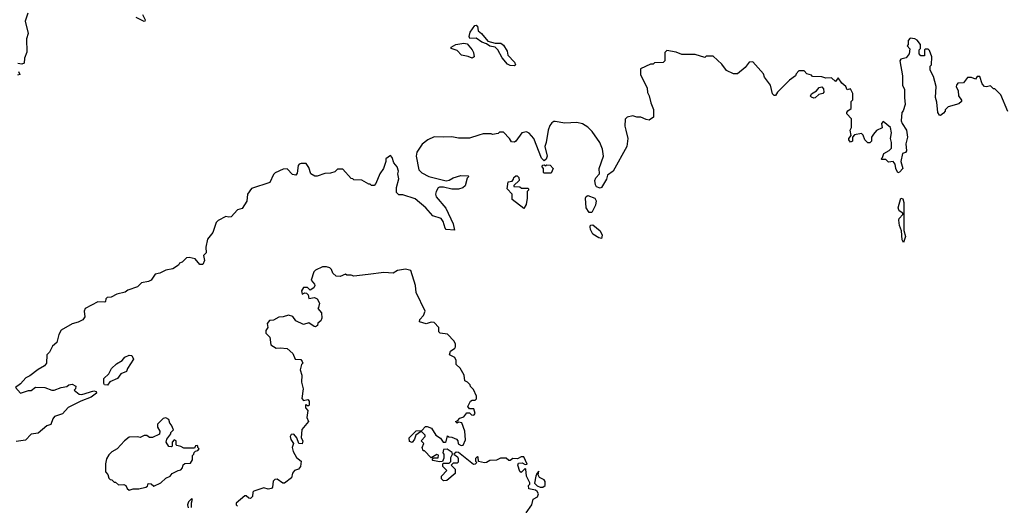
# Model space of a CAD drawing. Extents: x 2380107 to 2585170, y 384273 to 546161.
# Tile 103 of 256: x 2469050 to 2476286, y 477760 to 481327. Entities that reach past the tile are written whole.
import ezdxf

# ---------------------------------------------------------------- set-up
doc = ezdxf.new("R2010")
doc.units = 0

msp = doc.modelspace()

# ---------------------------------------------------------------- linework, layer by layer
at = {"layer": '0CON05XD'}
for points in [[(2469110, 481375), (2469090, 481315), (2469111.2, 481225), (2469101.2, 481185), (2469101.7, 481088.3), (2469086.2, 481045), (2469083.8, 481006.2), (2469065, 481000.8), (2469036, 481006)], [(2469953.3, 481365), (2469972.5, 481325), (2469970, 481315), (2469965, 481312.5), (2469905, 481343.3)], [(2472685, 480987.5), (2472655, 480990), (2472635, 481000), (2472595, 481046.2), (2472564.5, 481104.5), (2472545, 481124.2), (2472505, 481131.4), (2472479.4, 481149.4), (2472445, 481160.6), (2472405, 481191.9), (2472358.6, 481188.6), (2472353.9, 481203.9), (2472360, 481235), (2472395, 481284), (2472405, 481286.5), (2472415, 481278.8), (2472420, 481245), (2472444.2, 481225), (2472489.5, 481169.5), (2472544.1, 481154.1), (2472585, 481155.5), (2472605, 481138.6), (2472631.4, 481095), (2472636.7, 481065), (2472686, 481015), (2472692.5, 480995), (2472685, 480987.5)], [(2476311.7, 480651.7), (2476260, 480775), (2476215, 480820), (2476205, 480820), (2476185, 480840), (2476155, 480832.5), (2476140, 480835), (2476122.5, 480855), (2476105, 480910), (2476085, 480910), (2476075, 480890), (2476045, 480902.5), (2476015, 480902.5), (2475986.1, 480863.9), (2475945, 480860), (2475933.3, 480846.7), (2475932.5, 480835), (2475947.5, 480805), (2475948.3, 480768.3), (2475970, 480735), (2475970, 480725), (2475951.7, 480708.3), (2475873, 480687), (2475850, 480665), (2475850, 480655), (2475839.3, 480640.7), (2475817, 480623), (2475810, 480625), (2475797.5, 480645), (2475790.7, 480720.7), (2475780, 480755), (2475786.1, 480836.1), (2475765, 480910), (2475740, 480955), (2475740, 480985), (2475750, 480995), (2475752.5, 481055), (2475735, 481100), (2475725, 481110), (2475705, 481110), (2475700, 481105), (2475698.3, 481061.7), (2475671.7, 481061.7), (2475660, 481075), (2475660, 481105), (2475670, 481115), (2475670, 481145), (2475645, 481177.5), (2475627, 481187), (2475595, 481190), (2475580, 481175), (2475580, 481145), (2475572.5, 481135), (2475591.7, 481111.7), (2475587.5, 481075), (2475565, 481047.5), (2475525, 481036.7), (2475517.5, 481025), (2475536.7, 480915), (2475537.5, 480845), (2475553, 480813), (2475551.2, 480755), (2475557.5, 480705), (2475542.5, 480657.5), (2475532.5, 480645), (2475528.8, 480585), (2475535, 480563.3), (2475567.5, 480515), (2475573.3, 480465), (2475562, 480415), (2475566.4, 480363.6), (2475558.3, 480351.7), (2475537.5, 480345), (2475526, 480285), (2475538.8, 480235), (2475515, 480207.5), (2475503, 480203), (2475487.5, 480235), (2475482.5, 480265), (2475470, 480285), (2475435, 480280), (2475415, 480300), (2475385, 480300), (2475380, 480305), (2475390, 480315), (2475400, 480345), (2475440, 480365), (2475457, 480383), (2475457.5, 480425), (2475450, 480455), (2475457.5, 480495), (2475450, 480535), (2475395, 480580), (2475382.5, 480565), (2475388.3, 480531.7), (2475347, 480513), (2475323.6, 480486.4), (2475310, 480465), (2475310, 480435), (2475297, 480423), (2475283, 480423), (2475260, 480445), (2475248.3, 480478.3), (2475235, 480490), (2475185, 480480), (2475170, 480465), (2475170, 480435), (2475155, 480427.5), (2475142.5, 480445), (2475142.5, 480455), (2475160, 480475), (2475152.5, 480515), (2475162.5, 480535), (2475161.7, 480598.3), (2475127.5, 480635), (2475127.5, 480645), (2475135, 480657.5), (2475160, 480675), (2475160, 480725), (2475171.7, 480738.3), (2475172.5, 480785), (2475155, 480820), (2475131.7, 480811.7), (2475120, 480835), (2475090.6, 480860.6), (2475065, 480900), (2475045, 480872.5), (2475015, 480900), (2474975, 480897.5), (2474945, 480907.5), (2474875, 480910), (2474868.3, 480918.3), (2474835, 480930), (2474815, 480950), (2474775, 480950), (2474755, 480930), (2474750, 480915), (2474707, 480883), (2474620, 480795), (2474605, 480770), (2474595, 480770), (2474583, 480783), (2474566.7, 480846.7), (2474522.5, 480905), (2474515, 480930), (2474437, 481017), (2474410, 481015), (2474382.5, 480975), (2474325, 480930), (2474295, 480930), (2474245, 480952.5), (2474209.3, 480999.3), (2474145, 481060), (2474095, 481060), (2474085, 481050), (2474015, 481070), (2473915, 481070), (2473875, 481087.5), (2473805, 481100), (2473790, 481085), (2473790, 481025), (2473778.3, 481011.7), (2473715, 481010), (2473705, 481000), (2473685, 481000), (2473612.5, 480965), (2473612.5, 480925), (2473660, 480825), (2473663, 480793), (2473677, 480767), (2473687.5, 480715), (2473707, 480667), (2473708.3, 480611.7), (2473675, 480590), (2473653, 480593), (2473615, 480610), (2473585, 480610), (2473555, 480620), (2473515, 480610), (2473500, 480595), (2473497.5, 480545), (2473503.3, 480515), (2473520, 480455), (2473512.5, 480395), (2473411.2, 480215), (2473370, 480185), (2473362, 480155), (2473326.7, 480095), (2473315, 480088.8), (2473289.5, 480099.5), (2473281.2, 480115), (2473277.5, 480145), (2473284.4, 480165.6), (2473310, 480195), (2473308.8, 480235), (2473340, 480325), (2473332.5, 480375), (2473313.6, 480423.6), (2473256.7, 480505), (2473225, 480537.5), (2473185, 480562.5), (2473145, 480572.5), (2473055, 480567.5), (2472985, 480580), (2472975, 480580), (2472960.7, 480569.3), (2472945, 480550), (2472933.3, 480515), (2472920, 480425), (2472910, 480395), (2472926.7, 480325), (2472918.3, 480301.7), (2472905, 480290), (2472885, 480310), (2472828.8, 480455), (2472795, 480492.5), (2472775, 480502.5), (2472740, 480495), (2472696.4, 480433.6), (2472685, 480427.5), (2472665, 480430), (2472650, 480455), (2472605, 480500), (2472575, 480500), (2472565, 480490), (2472525, 480482.5), (2472515, 480487.5), (2472455, 480487.5), (2472425, 480477.5), (2472355, 480457.5), (2472275, 480457.5), (2472225, 480467.5), (2472165, 480463.3), (2472095, 480467.5), (2472050, 480445), (2472007, 480413), (2471967.5, 480355), (2471963.9, 480323.9), (2471983.8, 480225), (2472005, 480201.2), (2472056.1, 480176.1), (2472185, 480143.3), (2472205, 480147.5), (2472235, 480166.2), (2472293, 480183), (2472345, 480180), (2472350, 480175), (2472338.3, 480161.7), (2472323.6, 480106.4), (2472307.7, 480092.3), (2472275, 480081.2), (2472225, 480082), (2472165, 480097.5), (2472135, 480096.7), (2472125, 480092.5), (2472111.2, 480065), (2472106.2, 480045), (2472110, 480025), (2472182.4, 479942.4), (2472236.6, 479826.6), (2472245, 479780), (2472185, 479786.7), (2472176.7, 479795), (2472162.9, 479845), (2472147.1, 479867.1), (2472087, 479887), (2472035, 479946), (2471955, 480010), (2471865, 480040), (2471835, 480040), (2471818.3, 480058.3), (2471820, 480095), (2471837, 480157), (2471830, 480195), (2471833.3, 480215), (2471825, 480246.7), (2471800, 480275), (2471787.5, 480315), (2471775, 480330), (2471740, 480305), (2471740, 480285), (2471723.8, 480235), (2471696.7, 480195), (2471667, 480123), (2471655, 480110), (2471635, 480110), (2471625, 480120), (2471615, 480120), (2471565, 480147.5), (2471505, 480150), (2471498.3, 480158.3), (2471485, 480160), (2471425, 480230), (2471385, 480230), (2471365, 480210), (2471335, 480200), (2471293.6, 480196.4), (2471235, 480177.5), (2471218.3, 480178.3), (2471190, 480195), (2471175, 480240), (2471155, 480270), (2471118.3, 480271.7), (2471103.6, 480266.4), (2471097.5, 480255), (2471089.3, 480200.7), (2471080, 480185), (2471055, 480190), (2471015, 480232.5), (2470985, 480230), (2470927, 480203), (2470915, 480190), (2470888.3, 480131.7), (2470754.2, 480085.8), (2470723.8, 480045), (2470718.8, 479995), (2470685, 479940), (2470650.7, 479929.3), (2470605, 479880), (2470587, 479877), (2470565, 479882.5), (2470507.5, 479852.5), (2470493, 479837), (2470470, 479765), (2470430, 479715)], [(2472375, 481043.8), (2472345, 481056.2), (2472297.5, 481065), (2472265, 481100), (2472220, 481115), (2472221.2, 481125), (2472255, 481144.2), (2472315, 481154.3), (2472338.9, 481148.9), (2472375, 481105.7), (2472384.2, 481085), (2472389.2, 481055), (2472375, 481043.8)], [(2469041.2, 480945), (2469050, 480925), (2469035, 480920)], [(2474885, 480750), (2474867.9, 480757.9), (2474862.5, 480765), (2474867.9, 480782.1), (2474906.4, 480803.6), (2474925, 480827.5), (2474945, 480832.5), (2474958, 480818), (2474960, 480795), (2474952.5, 480785), (2474923.8, 480776.2), (2474895, 480752.5), (2474885, 480750)], [(2472955, 480200), (2472905, 480200), (2472900, 480205), (2472900, 480235), (2472890, 480245), (2472891.7, 480258.3), (2472905, 480260), (2472912.5, 480252.5), (2472925, 480260), (2472948.3, 480258.3), (2472970, 480235), (2472955, 480200)], [(2472755, 479940), (2472670, 480005), (2472670, 480045), (2472633.3, 480085), (2472640, 480135), (2472668.3, 480141.7), (2472680, 480155), (2472681.7, 480168.3), (2472695, 480180), (2472705, 480180), (2472718.3, 480168.3), (2472720, 480145), (2472681.7, 480108.3), (2472681.7, 480101.7), (2472725, 480100), (2472738.3, 480088.3), (2472785, 480090), (2472790, 480085), (2472790, 480075), (2472780, 480065), (2472780, 480015), (2472771.7, 479968.3), (2472755, 479940)], [(2473255, 479911.2), (2473235, 479911.2), (2473212.9, 479945), (2473207.1, 480015), (2473212.1, 480027.9), (2473225, 480035.8), (2473276.1, 480016.1), (2473286.1, 479996.1), (2473282.5, 479965), (2473255, 479911.2)], [(2475545, 479690), (2475535, 479710), (2475530, 479775), (2475516, 479815), (2475511.2, 479855), (2475513.9, 479866.1), (2475540, 479895), (2475540, 479905), (2475514, 479924), (2475506, 479945), (2475525, 480016.7), (2475540.5, 480010.5), (2475547.1, 479985), (2475547.7, 479777.7), (2475558.8, 479735), (2475545, 479690)], [(2473325, 479720), (2473305, 479723.8), (2473261.1, 479751.1), (2473245.8, 479785), (2473241.2, 479805), (2473245, 479817.5), (2473260.7, 479820.7), (2473315, 479776.7), (2473331.2, 479745), (2473325, 479720)], [(2470430, 479715), (2470417.5, 479655), (2470420, 479615), (2470400, 479595), (2470407, 479557), (2470395, 479530), (2470375, 479530), (2470339.5, 479569.5), (2470295, 479580.8), (2470275, 479577.5), (2470245, 479546.7), (2470225, 479537.5), (2470217.5, 479525), (2470175, 479496.7), (2470125, 479486.7), (2470080, 479465), (2470045, 479457.5), (2470016.4, 479413.6), (2469997, 479403), (2469945, 479393.3), (2469915, 479363.8), (2469845, 479340), (2469825, 479326.7), (2469765, 479310), (2469721.7, 479288.3), (2469693, 479287), (2469683, 479277), (2469681.7, 479258.3), (2469675, 479252.5), (2469625, 479253.8), (2469530, 479205), (2469523.3, 479185), (2469528.8, 479145), (2469515, 479123.3), (2469480, 479105), (2469435, 479093.8), (2469353.9, 479046.1), (2469336.7, 479015), (2469322.5, 478955), (2469290.7, 478929.3), (2469270, 478885), (2469250, 478865), (2469247.5, 478805), (2469232.5, 478785), (2469185, 478757.5), (2469125, 478710), (2469095, 478696.7), (2469056.4, 478653.6), (2469020, 478625), (2469055, 478583.3), (2469115, 478602.5), (2469135, 478603.3), (2469165, 478628.8), (2469235, 478626.7), (2469285, 478606.7), (2469303.6, 478606.4), (2469354, 478626), (2469397, 478633), (2469410, 478645), (2469435, 478650), (2469462.5, 478635), (2469460, 478615), (2469450, 478605), (2469486.1, 478576.1), (2469506.4, 478573.6), (2469595, 478600), (2469612.5, 478595), (2469613.3, 478585), (2469575.9, 478554.1), (2469500, 478525), (2469405, 478477.5), (2469365, 478432.5), (2469307, 478413), (2469293.3, 478395), (2469280, 478355), (2469250, 478345), (2469185, 478290), (2469135, 478282.5), (2469091.7, 478238.3), (2469025, 478230)], [(2472772.5, 477705), (2472812.5, 477765), (2472822.5, 477805), (2472855, 477822.5), (2472862.5, 477845), (2472853, 477863), (2472840.7, 477870.7), (2472791.7, 477881.7), (2472790, 477905), (2472800, 477915), (2472800, 477925), (2472773.6, 477973.6), (2472770, 478025), (2472765, 478030), (2472735, 478002.5), (2472725, 478007.5), (2472710, 478055), (2472715, 478070), (2472741.7, 478071.7), (2472765, 478060), (2472778.3, 478061.7), (2472755, 478117.5), (2472735, 478116.2), (2472708.3, 478101.7), (2472675, 478103.3), (2472655, 478090), (2472645, 478090), (2472625, 478106.7), (2472583.3, 478106.7), (2472555, 478092.5), (2472505, 478090), (2472480, 478075), (2472465, 478073.3), (2472421.7, 478081.7), (2472420, 478115), (2472415, 478120), (2472400, 478105), (2472400, 478085), (2472410, 478075), (2472398.3, 478061.7), (2472385, 478060), (2472275, 478147.5), (2472258.3, 478151.7), (2472240, 478135), (2472266.7, 478116.7), (2472272.5, 478105), (2472271.7, 478078.3), (2472265, 478070), (2472235, 478070), (2472220, 478055), (2472250, 478025), (2472250, 477995), (2472188.3, 477941.7), (2472165, 477940), (2472150, 477955), (2472150, 477975), (2472190, 478015), (2472160, 478045), (2472160, 478065), (2472165, 478070), (2472205, 478070), (2472218.3, 478081.7), (2472218.3, 478111.7), (2472230, 478135), (2472228.3, 478148.3), (2472191.7, 478171.7), (2472165, 478170), (2472160, 478145), (2472167.5, 478135), (2472167, 478107), (2472158.3, 478081.7), (2472135, 478080), (2472085, 478090), (2472080, 478095), (2472091.7, 478108.3), (2472125, 478110), (2472127.5, 478127.5), (2472115, 478132.5), (2472075, 478110), (2472025, 478160), (2472015, 478160), (2472007.5, 478185), (2472020, 478215), (2472000, 478235), (2472030, 478265), (2472030, 478275), (2472008.3, 478298.3), (2471995, 478300), (2471960, 478275), (2471952.5, 478245), (2471935, 478222.5), (2471915, 478230), (2471913, 478257), (2471963.9, 478306.1), (2472005, 478310), (2472031.7, 478338.3), (2472045, 478340), (2472076.4, 478326.4), (2472107.5, 478275), (2472143, 478253), (2472163, 478223), (2472177, 478223), (2472185, 478230), (2472195, 478270), (2472202.5, 478262.5), (2472225, 478260), (2472260, 478245), (2472270, 478235), (2472271.7, 478211.7), (2472295, 478200), (2472308.3, 478201.7), (2472325, 478240), (2472320, 478305), (2472300, 478365), (2472275, 478370), (2472265, 478362.5), (2472252.5, 478375), (2472268.3, 478381.7), (2472285, 478400), (2472315, 478410), (2472335, 478440), (2472355, 478440), (2472370, 478425), (2472388.3, 478421.7), (2472396.7, 478435), (2472388.3, 478468.3), (2472355, 478470), (2472342.5, 478485), (2472363.6, 478526.4), (2472375, 478532.5), (2472398.3, 478531.7), (2472407, 478543), (2472407, 478563), (2472385, 478610), (2472361.7, 478631.7), (2472360, 478645), (2472340, 478665), (2472320, 478675), (2472317, 478717), (2472286.4, 478766.4), (2472257.5, 478795), (2472256.7, 478825), (2472247.5, 478845), (2472207.5, 478865), (2472215, 478892.5), (2472247.5, 478915), (2472252.5, 478925), (2472253, 478943), (2472243.3, 478965), (2472195, 479017.5), (2472140, 479025), (2472130, 479035), (2472130, 479065), (2472095, 479102.5), (2472075, 479106.2), (2472036.1, 479093.9), (2471988.8, 479108.8), (2471990, 479125), (2472017.5, 479155), (2472028.8, 479185), (2471962.7, 479322.7), (2471957.5, 479375), (2471925, 479485.7), (2471884.1, 479494.1), (2471827.5, 479485), (2471795, 479466.2), (2471725, 479470), (2471610, 479455), (2471505, 479442.5), (2471485, 479450), (2471455, 479450), (2471445, 479457.5), (2471405, 479440), (2471375, 479442.5), (2471350, 479465), (2471341.7, 479491.7), (2471330, 479505), (2471305, 479512.5), (2471275, 479512.5), (2471225, 479487.5), (2471212.5, 479475), (2471192.5, 479415), (2471216, 479385), (2471218.8, 479375), (2471211.7, 479358.3), (2471185, 479340), (2471165, 479360), (2471135, 479360), (2471120, 479335), (2471125, 479310), (2471145, 479320), (2471158.3, 479318.3), (2471170, 479305), (2471175, 479280), (2471217, 479287), (2471236.4, 479276.4), (2471252.5, 479245), (2471247, 479213), (2471240, 479205), (2471266.7, 479175), (2471270, 479135), (2471262.5, 479115), (2471241.7, 479098.3), (2471238.3, 479081.7), (2471225, 479070), (2471215, 479072.5), (2471175, 479100), (2471135, 479087.5), (2471080, 479115), (2471057, 479147), (2471025, 479157.5), (2470986.4, 479143.6), (2470955, 479142.5), (2470915, 479121.2), (2470885, 479117.5), (2470867.5, 479095), (2470872.5, 479065), (2470860, 479045), (2470860, 479025), (2470887.5, 478995), (2470895, 478940), (2470935, 478913.3), (2470965, 478917.5), (2471015, 478912.5), (2471057.5, 478875), (2471073.6, 478833.6), (2471115, 478830), (2471127, 478817), (2471130, 478805), (2471120, 478795), (2471110, 478755), (2471122.5, 478715), (2471120, 478665), (2471132.5, 478615), (2471122.5, 478545), (2471135, 478530), (2471166.4, 478536.4), (2471176.7, 478525), (2471177.5, 478495), (2471175, 478490), (2471165, 478490), (2471155, 478500), (2471150, 478495), (2471150, 478475), (2471166.4, 478456.4), (2471160, 478405), (2471172.5, 478375), (2471123, 478317), (2471117.5, 478255), (2471130, 478235), (2471125, 478212.5), (2471102.5, 478215), (2471087, 478257), (2471065, 478282.5), (2471045, 478280), (2471037.5, 478265), (2471043.3, 478243.3), (2471062.5, 478215), (2471053.3, 478185), (2471060, 478155), (2471085, 478112.5), (2471117.5, 478085), (2471112.5, 478045), (2471100, 478025), (2471070, 478015), (2471053.9, 477996.1), (2471048.3, 477961.7), (2470995, 477922.5), (2470983, 477923), (2470941.7, 477951.7), (2470925, 477950), (2470913, 477937), (2470907, 477893), (2470900, 477885), (2470875, 477880), (2470845, 477887.5), (2470770, 477865), (2470763, 477857), (2470760, 477825), (2470745, 477810), (2470733, 477813), (2470715, 477830), (2470705, 477830), (2470640, 477775), (2470640, 477765), (2470650, 477755)], [(2469695, 478642.5), (2469672.5, 478645), (2469667.5, 478655), (2469668.3, 478691.7), (2469705, 478726.7), (2469724.2, 478765.8), (2469761.2, 478798.8), (2469803.3, 478825), (2469822.9, 478847.1), (2469855, 478863.1), (2469875, 478861.4), (2469885.5, 478834.5), (2469842, 478765), (2469835.8, 478744.2), (2469794, 478726), (2469767.8, 478692.2), (2469712, 478668), (2469695, 478642.5)], [(2469855, 477872.5), (2469885, 477882.5), (2469925, 477882.5), (2469977, 477893), (2469988.3, 477901.7), (2469995, 477920), (2470015, 477917.5), (2470035, 477900), (2470087.5, 477925), (2470125, 477960), (2470156.4, 477973.6), (2470170, 477995), (2470213.6, 478016.4), (2470235, 478020), (2470247.5, 478035), (2470251.7, 478058.3), (2470263, 478067), (2470305, 478070), (2470320, 478095), (2470320, 478125), (2470330, 478135), (2470331.7, 478148.3), (2470341.7, 478158.3), (2470358.3, 478161.7), (2470370, 478175), (2470360, 478185), (2470360, 478195), (2470355, 478200), (2470341.7, 478198.3), (2470335, 478180), (2470255, 478180), (2470235, 478192.5), (2470205, 478200), (2470200, 478205), (2470200, 478235), (2470185, 478240), (2470170, 478225), (2470170, 478195), (2470165, 478190), (2470145, 478192.5), (2470127.5, 478225), (2470132.5, 478245), (2470160, 478285), (2470160, 478295), (2470180, 478315), (2470165, 478350), (2470153, 478363), (2470145, 478390), (2470125, 478402.5), (2470105, 478397.5), (2470063, 478357), (2470062.5, 478335), (2470080, 478305), (2470077, 478283), (2470025, 478257.5), (2470005, 478257.5), (2469985, 478272.5), (2469965, 478272.5), (2469935, 478257.5), (2469915, 478262.5), (2469855, 478260), (2469820, 478235), (2469767.5, 478175), (2469727, 478153), (2469705, 478130), (2469688.3, 478101.7), (2469680, 478065), (2469680, 478005), (2469697, 477987), (2469705, 477960), (2469715, 477950), (2469728.3, 477948.3), (2469745, 477930), (2469755, 477930), (2469775, 477910), (2469815, 477912.5), (2469830, 477905), (2469840, 477885), (2469855, 477872.5)], [(2472895, 477893.3), (2472912.5, 477905), (2472911.2, 477935), (2472905, 477946.7), (2472870, 477965), (2472860, 477985), (2472865, 478010), (2472850, 477995), (2472842.5, 477975), (2472833, 477923), (2472852.3, 477902.3), (2472875, 477893.3), (2472895, 477893.3)], [(2470312.5, 477745), (2470312.5, 477777.5), (2470320, 477805), (2470311.7, 477808.3), (2470290, 477785), (2470282.5, 477765), (2470287, 477743)]]:
    msp.add_lwpolyline(points, dxfattribs=at)

doc.saveas('drawing.dxf')
